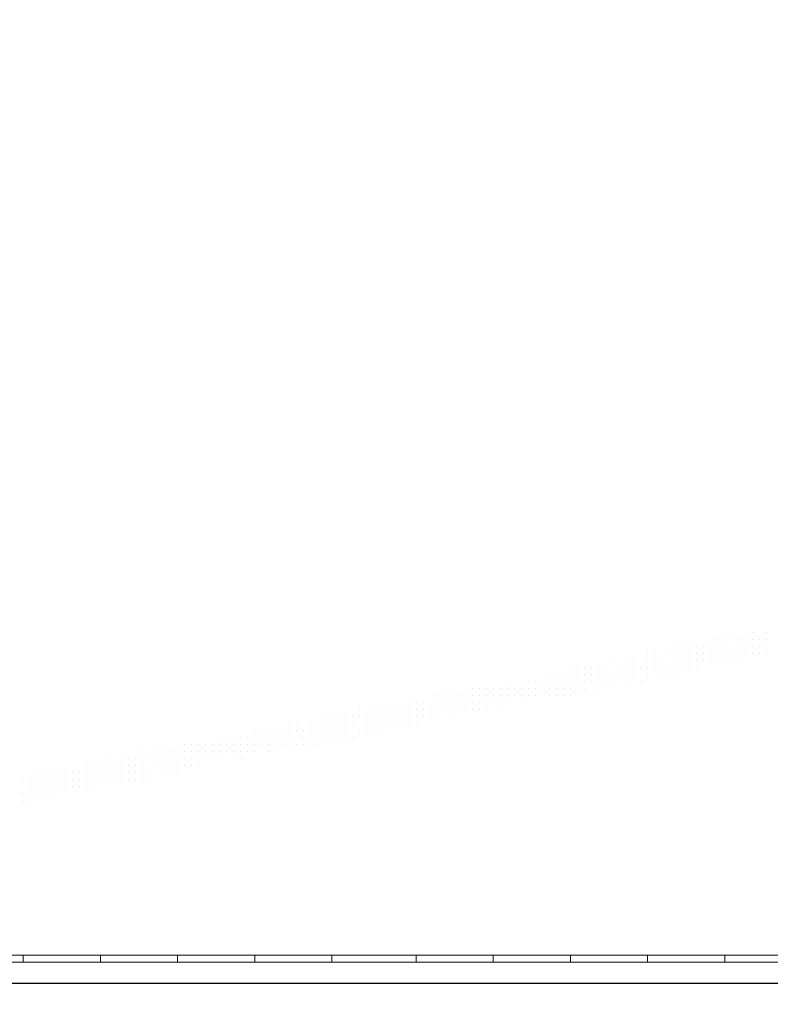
# Model space of a CAD drawing. Header units: metres. Extents: x 5.7 to 89.8, y 4 to 63.5.
# Tile 230 of 256: x 35.5 to 36.5, y 47.4 to 48.7. Entities that reach past the tile are written whole.
import ezdxf

# ---------------------------------------------------------------- set-up
doc = ezdxf.new("R2010")
doc.units = ezdxf.units.M
doc.header["$MEASUREMENT"] = 0
for name, color, linetype in [('PDF17_hatch-borshi', 7, 'Continuous'), ('PDF17_kaff', 7, 'Continuous'), ('PDF17_wall', 7, 'Continuous')]:
    doc.layers.add(name, color=color, linetype=linetype)

msp = doc.modelspace()

# ---------------------------------------------------------------- linework, layer by layer
at = {"layer": 'PDF17_hatch-borshi', "lineweight": 18}
for points in [[(36.4958, 47.8735), (36.4958, 47.8735)], [(36.5151, 47.8735), (36.5151, 47.8735)], [(36.4477, 47.8639), (36.4477, 47.8639)], [(36.4573, 47.8639), (36.4573, 47.8639)], [(36.4669, 47.8639), (36.4669, 47.8639)], [(36.4669, 47.8639), (36.4669, 47.8639)], [(36.4669, 47.8639), (36.4669, 47.8639)], [(36.4766, 47.8639), (36.4766, 47.8639)], [(36.4766, 47.8639), (36.4766, 47.8639)], [(36.4862, 47.8639), (36.4862, 47.8639)], [(36.4862, 47.8639), (36.4862, 47.8639)], [(36.4862, 47.8639), (36.4862, 47.8639)], [(36.4958, 47.8639), (36.4958, 47.8639)], [(36.4958, 47.8639), (36.4958, 47.8639)], [(36.5055, 47.8639), (36.5055, 47.8639)], [(36.5055, 47.8639), (36.5055, 47.8639)], [(36.5055, 47.8639), (36.5055, 47.8639)], [(36.5151, 47.8639), (36.5151, 47.8639)], [(36.5151, 47.8639), (36.5151, 47.8639)], [(36.3899, 47.8542), (36.3899, 47.8542)], [(36.3995, 47.8542), (36.3995, 47.8542)], [(36.4091, 47.8542), (36.4091, 47.8542)], [(36.4091, 47.8542), (36.4091, 47.8542)], [(36.4188, 47.8542), (36.4188, 47.8542)], [(36.4188, 47.8542), (36.4188, 47.8542)], [(36.4284, 47.8542), (36.4284, 47.8542)], [(36.4284, 47.8542), (36.4284, 47.8542)], [(36.438, 47.8542), (36.438, 47.8542)], [(36.438, 47.8542), (36.438, 47.8542)], [(36.4477, 47.8542), (36.4477, 47.8542)], [(36.4573, 47.8542), (36.4573, 47.8542)], [(36.4573, 47.8542), (36.4573, 47.8542)], [(36.4573, 47.8542), (36.4573, 47.8542)], [(36.4573, 47.8542), (36.4573, 47.8542)], [(36.4766, 47.8542), (36.4766, 47.8542)], [(36.4862, 47.8542), (36.4862, 47.8542)], [(36.4862, 47.8542), (36.4862, 47.8542)], [(36.4958, 47.8542), (36.4958, 47.8542)], [(36.4958, 47.8542), (36.4958, 47.8542)], [(36.5055, 47.8542), (36.5055, 47.8542)], [(36.5151, 47.8542), (36.5151, 47.8542)], [(36.5151, 47.8542), (36.5151, 47.8542)], [(36.3032, 47.835), (36.3032, 47.835)], [(36.3032, 47.835), (36.3032, 47.835)], [(36.3225, 47.835), (36.3225, 47.835)], [(36.3225, 47.835), (36.3225, 47.835)], [(36.3321, 47.835), (36.3321, 47.835)], [(36.3321, 47.835), (36.3321, 47.835)], [(36.3514, 47.8446), (36.3514, 47.8446)], [(36.3514, 47.8446), (36.3514, 47.8446)], [(36.3514, 47.835), (36.3514, 47.835)], [(36.3514, 47.835), (36.3514, 47.835)], [(36.361, 47.8446), (36.361, 47.8446)], [(36.361, 47.8446), (36.361, 47.8446)], [(36.361, 47.835), (36.361, 47.835)], [(36.3706, 47.835), (36.3706, 47.835)], [(36.3706, 47.835), (36.3706, 47.835)], [(36.3803, 47.8446), (36.3803, 47.8446)], [(36.3803, 47.8446), (36.3803, 47.8446)], [(36.3803, 47.8446), (36.3803, 47.8446)], [(36.3803, 47.8446), (36.3803, 47.8446)], [(36.3899, 47.8446), (36.3899, 47.8446)], [(36.3899, 47.8446), (36.3899, 47.8446)], [(36.3899, 47.835), (36.3899, 47.835)], [(36.3899, 47.835), (36.3899, 47.835)], [(36.3899, 47.835), (36.3899, 47.835)], [(36.3899, 47.835), (36.3899, 47.835)], [(36.3995, 47.8446), (36.3995, 47.8446)], [(36.3995, 47.8446), (36.3995, 47.8446)], [(36.3995, 47.835), (36.3995, 47.835)], [(36.4091, 47.8446), (36.4091, 47.8446)], [(36.4091, 47.8446), (36.4091, 47.8446)], [(36.4091, 47.8446), (36.4091, 47.8446)], [(36.4091, 47.835), (36.4091, 47.835)], [(36.4091, 47.835), (36.4091, 47.835)], [(36.4188, 47.8446), (36.4188, 47.8446)], [(36.4188, 47.835), (36.4188, 47.835)], [(36.4188, 47.835), (36.4188, 47.835)], [(36.4188, 47.835), (36.4188, 47.835)], [(36.4284, 47.8446), (36.4284, 47.8446)], [(36.4284, 47.8446), (36.4284, 47.8446)], [(36.4284, 47.835), (36.4284, 47.835)], [(36.4284, 47.835), (36.4284, 47.835)], [(36.4284, 47.835), (36.4284, 47.835)], [(36.438, 47.8446), (36.438, 47.8446)], [(36.438, 47.8446), (36.438, 47.8446)], [(36.438, 47.835), (36.438, 47.835)], [(36.438, 47.835), (36.438, 47.835)], [(36.4477, 47.8446), (36.4477, 47.8446)], [(36.4477, 47.8446), (36.4477, 47.8446)], [(36.4477, 47.835), (36.4477, 47.835)], [(36.4477, 47.835), (36.4477, 47.835)], [(36.4477, 47.835), (36.4477, 47.835)], [(36.4573, 47.8446), (36.4573, 47.8446)], [(36.4573, 47.8446), (36.4573, 47.8446)], [(36.4573, 47.835), (36.4573, 47.835)], [(36.4573, 47.835), (36.4573, 47.835)], [(36.4669, 47.8446), (36.4669, 47.8446)], [(36.4669, 47.8446), (36.4669, 47.8446)], [(36.4669, 47.8446), (36.4669, 47.8446)], [(36.4669, 47.835), (36.4669, 47.835)], [(36.4669, 47.835), (36.4669, 47.835)], [(36.4766, 47.8446), (36.4766, 47.8446)], [(36.4766, 47.8446), (36.4766, 47.8446)], [(36.4766, 47.8446), (36.4766, 47.8446)], [(36.4766, 47.835), (36.4766, 47.835)], [(36.4862, 47.8446), (36.4862, 47.8446)], [(36.4862, 47.8446), (36.4862, 47.8446)], [(36.4958, 47.8446), (36.4958, 47.8446)], [(36.4958, 47.8446), (36.4958, 47.8446)], [(36.4958, 47.8446), (36.4958, 47.8446)], [(36.4958, 47.8446), (36.4958, 47.8446)], [(36.5055, 47.8446), (36.5055, 47.8446)], [(36.5055, 47.8446), (36.5055, 47.8446)], [(36.5151, 47.8446), (36.5151, 47.8446)], [(36.2454, 47.8253), (36.2454, 47.8253)], [(36.255, 47.8253), (36.255, 47.8253)], [(36.255, 47.8253), (36.255, 47.8253)], [(36.2647, 47.8253), (36.2647, 47.8253)], [(36.2743, 47.8253), (36.2743, 47.8253)], [(36.2743, 47.8253), (36.2743, 47.8253)], [(36.2743, 47.8253), (36.2743, 47.8253)], [(36.2839, 47.8253), (36.2839, 47.8253)], [(36.2936, 47.8253), (36.2936, 47.8253)], [(36.2936, 47.8253), (36.2936, 47.8253)], [(36.3128, 47.8253), (36.3128, 47.8253)], [(36.3128, 47.8253), (36.3128, 47.8253)], [(36.3128, 47.8253), (36.3128, 47.8253)], [(36.3225, 47.8253), (36.3225, 47.8253)], [(36.3225, 47.8253), (36.3225, 47.8253)], [(36.3321, 47.8253), (36.3321, 47.8253)], [(36.3321, 47.8253), (36.3321, 47.8253)], [(36.3417, 47.8253), (36.3417, 47.8253)], [(36.3417, 47.8253), (36.3417, 47.8253)], [(36.3417, 47.8253), (36.3417, 47.8253)], [(36.3514, 47.8253), (36.3514, 47.8253)], [(36.361, 47.8253), (36.361, 47.8253)], [(36.361, 47.8253), (36.361, 47.8253)], [(36.361, 47.8253), (36.361, 47.8253)], [(36.3706, 47.8253), (36.3706, 47.8253)], [(36.3706, 47.8253), (36.3706, 47.8253)], [(36.3803, 47.8253), (36.3803, 47.8253)], [(36.3803, 47.8253), (36.3803, 47.8253)], [(36.3899, 47.8253), (36.3899, 47.8253)], [(36.3899, 47.8253), (36.3899, 47.8253)], [(36.3995, 47.8253), (36.3995, 47.8253)], [(36.3995, 47.8253), (36.3995, 47.8253)], [(36.4091, 47.8253), (36.4091, 47.8253)], [(36.4188, 47.8253), (36.4188, 47.8253)], [(36.1587, 47.8061), (36.1587, 47.8061)], [(36.1587, 47.8061), (36.1587, 47.8061)], [(36.178, 47.8061), (36.178, 47.8061)], [(36.178, 47.8061), (36.178, 47.8061)], [(36.178, 47.8061), (36.178, 47.8061)], [(36.178, 47.8061), (36.178, 47.8061)], [(36.1876, 47.8061), (36.1876, 47.8061)], [(36.1876, 47.8061), (36.1876, 47.8061)], [(36.1973, 47.8061), (36.1973, 47.8061)], [(36.1973, 47.8061), (36.1973, 47.8061)], [(36.2069, 47.8061), (36.2069, 47.8061)], [(36.2069, 47.8061), (36.2069, 47.8061)], [(36.2069, 47.8061), (36.2069, 47.8061)], [(36.2069, 47.8061), (36.2069, 47.8061)], [(36.2165, 47.8157), (36.2165, 47.8157)], [(36.2165, 47.8061), (36.2165, 47.8061)], [(36.2165, 47.8061), (36.2165, 47.8061)], [(36.2165, 47.8061), (36.2165, 47.8061)], [(36.2262, 47.8157), (36.2262, 47.8157)], [(36.2262, 47.8061), (36.2262, 47.8061)], [(36.2262, 47.8061), (36.2262, 47.8061)], [(36.2262, 47.8061), (36.2262, 47.8061)], [(36.2358, 47.8157), (36.2358, 47.8157)], [(36.2358, 47.8157), (36.2358, 47.8157)], [(36.2358, 47.8061), (36.2358, 47.8061)], [(36.2358, 47.8061), (36.2358, 47.8061)], [(36.2454, 47.8157), (36.2454, 47.8157)], [(36.2454, 47.8157), (36.2454, 47.8157)], [(36.2454, 47.8061), (36.2454, 47.8061)], [(36.2454, 47.8061), (36.2454, 47.8061)], [(36.255, 47.8157), (36.255, 47.8157)], [(36.255, 47.8157), (36.255, 47.8157)], [(36.255, 47.8157), (36.255, 47.8157)], [(36.255, 47.8061), (36.255, 47.8061)], [(36.255, 47.8061), (36.255, 47.8061)], [(36.2647, 47.8157), (36.2647, 47.8157)], [(36.2647, 47.8157), (36.2647, 47.8157)], [(36.2647, 47.8157), (36.2647, 47.8157)], [(36.2647, 47.8061), (36.2647, 47.8061)], [(36.2743, 47.8157), (36.2743, 47.8157)], [(36.2743, 47.8061), (36.2743, 47.8061)], [(36.2743, 47.8061), (36.2743, 47.8061)], [(36.2743, 47.8061), (36.2743, 47.8061)], [(36.2839, 47.8157), (36.2839, 47.8157)], [(36.2839, 47.8157), (36.2839, 47.8157)], [(36.2839, 47.8157), (36.2839, 47.8157)], [(36.2839, 47.8157), (36.2839, 47.8157)], [(36.2839, 47.8061), (36.2839, 47.8061)], [(36.2936, 47.8157), (36.2936, 47.8157)], [(36.2936, 47.8157), (36.2936, 47.8157)], [(36.2936, 47.8061), (36.2936, 47.8061)], [(36.2936, 47.8061), (36.2936, 47.8061)], [(36.3032, 47.8157), (36.3032, 47.8157)], [(36.3032, 47.8157), (36.3032, 47.8157)], [(36.3032, 47.8061), (36.3032, 47.8061)], [(36.3032, 47.8061), (36.3032, 47.8061)], [(36.3032, 47.8061), (36.3032, 47.8061)], [(36.3128, 47.8157), (36.3128, 47.8157)], [(36.3128, 47.8157), (36.3128, 47.8157)], [(36.3225, 47.8157), (36.3225, 47.8157)], [(36.3225, 47.8061), (36.3225, 47.8061)], [(36.3225, 47.8061), (36.3225, 47.8061)], [(36.3321, 47.8157), (36.3321, 47.8157)], [(36.3321, 47.8157), (36.3321, 47.8157)], [(36.3417, 47.8061), (36.3417, 47.8061)], [(36.3514, 47.8157), (36.3514, 47.8157)], [(36.3514, 47.8157), (36.3514, 47.8157)], [(36.3514, 47.8157), (36.3514, 47.8157)], [(36.3706, 47.8157), (36.3706, 47.8157)], [(36.3803, 47.8157), (36.3803, 47.8157)], [(36.3899, 47.8157), (36.3899, 47.8157)], [(36.1009, 47.7964), (36.1009, 47.7964)], [(36.1009, 47.7964), (36.1009, 47.7964)], [(36.1106, 47.7964), (36.1106, 47.7964)], [(36.1106, 47.7964), (36.1106, 47.7964)], [(36.1202, 47.7964), (36.1202, 47.7964)], [(36.1202, 47.7964), (36.1202, 47.7964)], [(36.1202, 47.7964), (36.1202, 47.7964)], [(36.1298, 47.7964), (36.1298, 47.7964)], [(36.1395, 47.7964), (36.1395, 47.7964)], [(36.1395, 47.7964), (36.1395, 47.7964)], [(36.1395, 47.7964), (36.1395, 47.7964)], [(36.1491, 47.7964), (36.1491, 47.7964)], [(36.1491, 47.7964), (36.1491, 47.7964)], [(36.1491, 47.7964), (36.1491, 47.7964)], [(36.1587, 47.7964), (36.1587, 47.7964)], [(36.1587, 47.7964), (36.1587, 47.7964)], [(36.1684, 47.7964), (36.1684, 47.7964)], [(36.1684, 47.7964), (36.1684, 47.7964)], [(36.1684, 47.7964), (36.1684, 47.7964)], [(36.1684, 47.7964), (36.1684, 47.7964)], [(36.178, 47.7964), (36.178, 47.7964)], [(36.1876, 47.7964), (36.1876, 47.7964)], [(36.1876, 47.7964), (36.1876, 47.7964)], [(36.1973, 47.7964), (36.1973, 47.7964)], [(36.1973, 47.7964), (36.1973, 47.7964)], [(36.1973, 47.7964), (36.1973, 47.7964)], [(36.2165, 47.7964), (36.2165, 47.7964)], [(36.2165, 47.7964), (36.2165, 47.7964)], [(36.2165, 47.7964), (36.2165, 47.7964)], [(36.2262, 47.7964), (36.2262, 47.7964)], [(36.2358, 47.7964), (36.2358, 47.7964)], [(36.2454, 47.7964), (36.2454, 47.7964)], [(36.2454, 47.7964), (36.2454, 47.7964)], [(36.255, 47.7964), (36.255, 47.7964)], [(36.255, 47.7964), (36.255, 47.7964)], [(36.255, 47.7964), (36.255, 47.7964)], [(36.2647, 47.7964), (36.2647, 47.7964)], [(36.2647, 47.7964), (36.2647, 47.7964)], [(36.2839, 47.7964), (36.2839, 47.7964)], [(36.0624, 47.7868), (36.0624, 47.7868)], [(36.0721, 47.7868), (36.0721, 47.7868)], [(36.0721, 47.7868), (36.0721, 47.7868)], [(36.0721, 47.7868), (36.0721, 47.7868)], [(36.0817, 47.7868), (36.0817, 47.7868)], [(36.0817, 47.7868), (36.0817, 47.7868)], [(36.0913, 47.7868), (36.0913, 47.7868)], [(36.0913, 47.7868), (36.0913, 47.7868)], [(36.0913, 47.7868), (36.0913, 47.7868)], [(36.1106, 47.7868), (36.1106, 47.7868)], [(36.1106, 47.7868), (36.1106, 47.7868)], [(36.1202, 47.7868), (36.1202, 47.7868)], [(36.1298, 47.7868), (36.1298, 47.7868)], [(36.1395, 47.7868), (36.1395, 47.7868)], [(36.1395, 47.7868), (36.1395, 47.7868)], [(36.1491, 47.7868), (36.1491, 47.7868)], [(36.1491, 47.7868), (36.1491, 47.7868)], [(36.1587, 47.7868), (36.1587, 47.7868)], [(36.1684, 47.7868), (36.1684, 47.7868)], [(36.1684, 47.7868), (36.1684, 47.7868)], [(36.178, 47.7868), (36.178, 47.7868)], [(36.178, 47.7868), (36.178, 47.7868)], [(36.1876, 47.7868), (36.1876, 47.7868)], [(36.1876, 47.7868), (36.1876, 47.7868)], [(36.1876, 47.7868), (36.1876, 47.7868)], [(36.1973, 47.7868), (36.1973, 47.7868)], [(36.2069, 47.7868), (36.2069, 47.7868)], [(36.2069, 47.7868), (36.2069, 47.7868)], [(36.2069, 47.7868), (36.2069, 47.7868)], [(36.2069, 47.7868), (36.2069, 47.7868)], [(36.2165, 47.7868), (36.2165, 47.7868)], [(36.2165, 47.7868), (36.2165, 47.7868)], [(36.2262, 47.7868), (36.2262, 47.7868)], [(36.2262, 47.7868), (36.2262, 47.7868)], [(36.2358, 47.7868), (36.2358, 47.7868)], [(36.2454, 47.7868), (36.2454, 47.7868)], [(35.9565, 47.7675), (35.9565, 47.7675)], [(35.9757, 47.7675), (35.9757, 47.7675)], [(35.9854, 47.7675), (35.9854, 47.7675)], [(35.9854, 47.7675), (35.9854, 47.7675)], [(35.995, 47.7675), (35.995, 47.7675)], [(36.0046, 47.7675), (36.0046, 47.7675)], [(36.0143, 47.7675), (36.0143, 47.7675)], [(36.0143, 47.7675), (36.0143, 47.7675)], [(36.0239, 47.7772), (36.0239, 47.7772)], [(36.0239, 47.7675), (36.0239, 47.7675)], [(36.0335, 47.7772), (36.0335, 47.7772)], [(36.0335, 47.7772), (36.0335, 47.7772)], [(36.0335, 47.7675), (36.0335, 47.7675)], [(36.0335, 47.7675), (36.0335, 47.7675)], [(36.0335, 47.7675), (36.0335, 47.7675)], [(36.0432, 47.7772), (36.0432, 47.7772)], [(36.0432, 47.7772), (36.0432, 47.7772)], [(36.0432, 47.7675), (36.0432, 47.7675)], [(36.0432, 47.7675), (36.0432, 47.7675)], [(36.0528, 47.7675), (36.0528, 47.7675)], [(36.0528, 47.7675), (36.0528, 47.7675)], [(36.0528, 47.7675), (36.0528, 47.7675)], [(36.0624, 47.7772), (36.0624, 47.7772)], [(36.0624, 47.7772), (36.0624, 47.7772)], [(36.0624, 47.7772), (36.0624, 47.7772)], [(36.0624, 47.7675), (36.0624, 47.7675)], [(36.0624, 47.7675), (36.0624, 47.7675)], [(36.0721, 47.7772), (36.0721, 47.7772)], [(36.0721, 47.7675), (36.0721, 47.7675)], [(36.0721, 47.7675), (36.0721, 47.7675)], [(36.0721, 47.7675), (36.0721, 47.7675)], [(36.0721, 47.7675), (36.0721, 47.7675)], [(36.0817, 47.7772), (36.0817, 47.7772)], [(36.0817, 47.7772), (36.0817, 47.7772)], [(36.0817, 47.7675), (36.0817, 47.7675)], [(36.0817, 47.7675), (36.0817, 47.7675)], [(36.0817, 47.7675), (36.0817, 47.7675)], [(36.0913, 47.7772), (36.0913, 47.7772)], [(36.0913, 47.7675), (36.0913, 47.7675)], [(36.0913, 47.7675), (36.0913, 47.7675)], [(36.1009, 47.7772), (36.1009, 47.7772)], [(36.1009, 47.7772), (36.1009, 47.7772)], [(36.1009, 47.7772), (36.1009, 47.7772)], [(36.1009, 47.7675), (36.1009, 47.7675)], [(36.1009, 47.7675), (36.1009, 47.7675)], [(36.1009, 47.7675), (36.1009, 47.7675)], [(36.1106, 47.7772), (36.1106, 47.7772)], [(36.1106, 47.7772), (36.1106, 47.7772)], [(36.1106, 47.7675), (36.1106, 47.7675)], [(36.1202, 47.7772), (36.1202, 47.7772)], [(36.1202, 47.7772), (36.1202, 47.7772)], [(36.1202, 47.7772), (36.1202, 47.7772)], [(36.1202, 47.7675), (36.1202, 47.7675)], [(36.1298, 47.7772), (36.1298, 47.7772)], [(36.1298, 47.7772), (36.1298, 47.7772)], [(36.1298, 47.7772), (36.1298, 47.7772)], [(36.1298, 47.7675), (36.1298, 47.7675)], [(36.1395, 47.7772), (36.1395, 47.7772)], [(36.1395, 47.7772), (36.1395, 47.7772)], [(36.1491, 47.7772), (36.1491, 47.7772)], [(36.1491, 47.7772), (36.1491, 47.7772)], [(36.1491, 47.7675), (36.1491, 47.7675)], [(36.1587, 47.7772), (36.1587, 47.7772)], [(36.1587, 47.7772), (36.1587, 47.7772)], [(36.1587, 47.7772), (36.1587, 47.7772)], [(36.1587, 47.7772), (36.1587, 47.7772)], [(36.178, 47.7772), (36.178, 47.7772)], [(36.178, 47.7772), (36.178, 47.7772)], [(36.178, 47.7772), (36.178, 47.7772)], [(35.9083, 47.7579), (35.9083, 47.7579)], [(35.918, 47.7579), (35.918, 47.7579)], [(35.9276, 47.7579), (35.9276, 47.7579)], [(35.9372, 47.7579), (35.9372, 47.7579)], [(35.9372, 47.7579), (35.9372, 47.7579)], [(35.9468, 47.7579), (35.9468, 47.7579)], [(35.9468, 47.7579), (35.9468, 47.7579)], [(35.9565, 47.7579), (35.9565, 47.7579)], [(35.9565, 47.7579), (35.9565, 47.7579)], [(35.9661, 47.7579), (35.9661, 47.7579)], [(35.9661, 47.7579), (35.9661, 47.7579)], [(35.9661, 47.7579), (35.9661, 47.7579)], [(35.9757, 47.7579), (35.9757, 47.7579)], [(35.9757, 47.7579), (35.9757, 47.7579)], [(35.9757, 47.7579), (35.9757, 47.7579)], [(35.9854, 47.7579), (35.9854, 47.7579)], [(35.995, 47.7579), (35.995, 47.7579)], [(35.995, 47.7579), (35.995, 47.7579)], [(35.995, 47.7579), (35.995, 47.7579)], [(35.995, 47.7579), (35.995, 47.7579)], [(36.0046, 47.7579), (36.0046, 47.7579)], [(36.0046, 47.7579), (36.0046, 47.7579)], [(36.0143, 47.7579), (36.0143, 47.7579)], [(36.0143, 47.7579), (36.0143, 47.7579)], [(36.0239, 47.7579), (36.0239, 47.7579)], [(36.0239, 47.7579), (36.0239, 47.7579)], [(36.0239, 47.7579), (36.0239, 47.7579)], [(36.0239, 47.7579), (36.0239, 47.7579)], [(36.0335, 47.7579), (36.0335, 47.7579)], [(36.0335, 47.7579), (36.0335, 47.7579)], [(36.0432, 47.7579), (36.0432, 47.7579)], [(36.0432, 47.7579), (36.0432, 47.7579)], [(36.0528, 47.7579), (36.0528, 47.7579)], [(36.0528, 47.7579), (36.0528, 47.7579)], [(36.0624, 47.7579), (36.0624, 47.7579)], [(36.0624, 47.7579), (36.0624, 47.7579)], [(36.0817, 47.7579), (36.0817, 47.7579)], [(35.812, 47.7386), (35.812, 47.7386)], [(35.812, 47.7386), (35.812, 47.7386)], [(35.812, 47.7386), (35.812, 47.7386)], [(35.8216, 47.7386), (35.8216, 47.7386)], [(35.8313, 47.7386), (35.8313, 47.7386)], [(35.8313, 47.7386), (35.8313, 47.7386)], [(35.8409, 47.7386), (35.8409, 47.7386)], [(35.8409, 47.7386), (35.8409, 47.7386)], [(35.8409, 47.7386), (35.8409, 47.7386)], [(35.8505, 47.7386), (35.8505, 47.7386)], [(35.8505, 47.7386), (35.8505, 47.7386)], [(35.8602, 47.7483), (35.8602, 47.7483)], [(35.8602, 47.7386), (35.8602, 47.7386)], [(35.8602, 47.7386), (35.8602, 47.7386)], [(35.8602, 47.7386), (35.8602, 47.7386)], [(35.8698, 47.7483), (35.8698, 47.7483)], [(35.8698, 47.7386), (35.8698, 47.7386)], [(35.8698, 47.7386), (35.8698, 47.7386)], [(35.8794, 47.7386), (35.8794, 47.7386)], [(35.8794, 47.7386), (35.8794, 47.7386)], [(35.8891, 47.7483), (35.8891, 47.7483)], [(35.8891, 47.7483), (35.8891, 47.7483)], [(35.8891, 47.7483), (35.8891, 47.7483)], [(35.8891, 47.7483), (35.8891, 47.7483)], [(35.8891, 47.7386), (35.8891, 47.7386)], [(35.8891, 47.7386), (35.8891, 47.7386)], [(35.8987, 47.7483), (35.8987, 47.7483)], [(35.8987, 47.7483), (35.8987, 47.7483)], [(35.8987, 47.7386), (35.8987, 47.7386)], [(35.8987, 47.7386), (35.8987, 47.7386)], [(35.9083, 47.7483), (35.9083, 47.7483)], [(35.9083, 47.7483), (35.9083, 47.7483)], [(35.9083, 47.7386), (35.9083, 47.7386)], [(35.918, 47.7483), (35.918, 47.7483)], [(35.918, 47.7483), (35.918, 47.7483)], [(35.918, 47.7483), (35.918, 47.7483)], [(35.918, 47.7386), (35.918, 47.7386)], [(35.9276, 47.7483), (35.9276, 47.7483)], [(35.9276, 47.7483), (35.9276, 47.7483)], [(35.9276, 47.7386), (35.9276, 47.7386)], [(35.9276, 47.7386), (35.9276, 47.7386)], [(35.9372, 47.7483), (35.9372, 47.7483)], [(35.9372, 47.7483), (35.9372, 47.7483)], [(35.9372, 47.7386), (35.9372, 47.7386)], [(35.9468, 47.7483), (35.9468, 47.7483)], [(35.9468, 47.7483), (35.9468, 47.7483)], [(35.9468, 47.7483), (35.9468, 47.7483)], [(35.9468, 47.7483), (35.9468, 47.7483)], [(35.9565, 47.7386), (35.9565, 47.7386)], [(35.9565, 47.7386), (35.9565, 47.7386)], [(35.9565, 47.7386), (35.9565, 47.7386)], [(35.9565, 47.7386), (35.9565, 47.7386)], [(35.9661, 47.7483), (35.9661, 47.7483)], [(35.9661, 47.7483), (35.9661, 47.7483)], [(35.9661, 47.7386), (35.9661, 47.7386)], [(35.9661, 47.7386), (35.9661, 47.7386)], [(35.9757, 47.7483), (35.9757, 47.7483)], [(35.9757, 47.7386), (35.9757, 47.7386)], [(35.9757, 47.7386), (35.9757, 47.7386)], [(35.9854, 47.7483), (35.9854, 47.7483)], [(35.9854, 47.7483), (35.9854, 47.7483)], [(35.9854, 47.7386), (35.9854, 47.7386)], [(35.995, 47.7483), (35.995, 47.7483)], [(36.0046, 47.7483), (36.0046, 47.7483)], [(36.0046, 47.7483), (36.0046, 47.7483)], [(36.0143, 47.7483), (36.0143, 47.7483)], [(36.0239, 47.7483), (36.0239, 47.7483)], [(36.0335, 47.7483), (36.0335, 47.7483)], [(35.7639, 47.729), (35.7639, 47.729)], [(35.7639, 47.729), (35.7639, 47.729)], [(35.7735, 47.729), (35.7735, 47.729)], [(35.7831, 47.729), (35.7831, 47.729)], [(35.7831, 47.729), (35.7831, 47.729)], [(35.7831, 47.729), (35.7831, 47.729)], [(35.7927, 47.729), (35.7927, 47.729)], [(35.8024, 47.729), (35.8024, 47.729)], [(35.8024, 47.729), (35.8024, 47.729)], [(35.8024, 47.729), (35.8024, 47.729)], [(35.812, 47.729), (35.812, 47.729)], [(35.8216, 47.729), (35.8216, 47.729)], [(35.8216, 47.729), (35.8216, 47.729)], [(35.8313, 47.729), (35.8313, 47.729)], [(35.8409, 47.729), (35.8409, 47.729)], [(35.8505, 47.729), (35.8505, 47.729)], [(35.8505, 47.729), (35.8505, 47.729)], [(35.8602, 47.729), (35.8602, 47.729)], [(35.8602, 47.729), (35.8602, 47.729)], [(35.8794, 47.729), (35.8794, 47.729)], [(35.8794, 47.729), (35.8794, 47.729)], [(35.8891, 47.729), (35.8891, 47.729)], [(35.8891, 47.729), (35.8891, 47.729)], [(35.8987, 47.729), (35.8987, 47.729)], [(35.8987, 47.729), (35.8987, 47.729)], [(35.9083, 47.729), (35.9083, 47.729)], [(35.9083, 47.729), (35.9083, 47.729)], [(35.9083, 47.729), (35.9083, 47.729)], [(35.918, 47.729), (35.918, 47.729)], [(35.9276, 47.729), (35.9276, 47.729)], [(35.9276, 47.729), (35.9276, 47.729)], [(35.9276, 47.729), (35.9276, 47.729)], [(35.9372, 47.729), (35.9372, 47.729)], [(35.9468, 47.729), (35.9468, 47.729)], [(35.9468, 47.729), (35.9468, 47.729)], [(35.7157, 47.7194), (35.7157, 47.7194)], [(35.7253, 47.7194), (35.7253, 47.7194)], [(35.735, 47.7194), (35.735, 47.7194)], [(35.7446, 47.7194), (35.7446, 47.7194)], [(35.7542, 47.7194), (35.7542, 47.7194)], [(35.7542, 47.7194), (35.7542, 47.7194)], [(35.7639, 47.7194), (35.7639, 47.7194)], [(35.7639, 47.7194), (35.7639, 47.7194)], [(35.7735, 47.7194), (35.7735, 47.7194)], [(35.7735, 47.7194), (35.7735, 47.7194)], [(35.7735, 47.7194), (35.7735, 47.7194)], [(35.7831, 47.7194), (35.7831, 47.7194)], [(35.7927, 47.7194), (35.7927, 47.7194)], [(35.7927, 47.7194), (35.7927, 47.7194)], [(35.7927, 47.7194), (35.7927, 47.7194)], [(35.8024, 47.7194), (35.8024, 47.7194)], [(35.8024, 47.7194), (35.8024, 47.7194)], [(35.812, 47.7194), (35.812, 47.7194)], [(35.812, 47.7194), (35.812, 47.7194)], [(35.8216, 47.7194), (35.8216, 47.7194)], [(35.8216, 47.7194), (35.8216, 47.7194)], [(35.8216, 47.7194), (35.8216, 47.7194)], [(35.8216, 47.7194), (35.8216, 47.7194)], [(35.8313, 47.7194), (35.8313, 47.7194)], [(35.8313, 47.7194), (35.8313, 47.7194)], [(35.8313, 47.7194), (35.8313, 47.7194)], [(35.8409, 47.7194), (35.8409, 47.7194)], [(35.8409, 47.7194), (35.8409, 47.7194)], [(35.8505, 47.7194), (35.8505, 47.7194)], [(35.8602, 47.7194), (35.8602, 47.7194)], [(35.8602, 47.7194), (35.8602, 47.7194)], [(35.8602, 47.7194), (35.8602, 47.7194)], [(35.8698, 47.7194), (35.8698, 47.7194)], [(35.8698, 47.7194), (35.8698, 47.7194)], [(35.8698, 47.7194), (35.8698, 47.7194)], [(35.8794, 47.7194), (35.8794, 47.7194)], [(35.8794, 47.7194), (35.8794, 47.7194)], [(35.8891, 47.7194), (35.8891, 47.7194)], [(35.8987, 47.7194), (35.8987, 47.7194)], [(35.6098, 47.7001), (35.6098, 47.7001)], [(35.629, 47.7001), (35.629, 47.7001)], [(35.6387, 47.7001), (35.6387, 47.7001)], [(35.6483, 47.7001), (35.6483, 47.7001)], [(35.6483, 47.7001), (35.6483, 47.7001)], [(35.6579, 47.7098), (35.6579, 47.7098)], [(35.6579, 47.7001), (35.6579, 47.7001)], [(35.6675, 47.7001), (35.6675, 47.7001)], [(35.6675, 47.7001), (35.6675, 47.7001)], [(35.6675, 47.7001), (35.6675, 47.7001)], [(35.6772, 47.7098), (35.6772, 47.7098)], [(35.6772, 47.7098), (35.6772, 47.7098)], [(35.6772, 47.7001), (35.6772, 47.7001)], [(35.6772, 47.7001), (35.6772, 47.7001)], [(35.6868, 47.7098), (35.6868, 47.7098)], [(35.6868, 47.7001), (35.6868, 47.7001)], [(35.6868, 47.7001), (35.6868, 47.7001)], [(35.6868, 47.7001), (35.6868, 47.7001)], [(35.6964, 47.7098), (35.6964, 47.7098)], [(35.6964, 47.7098), (35.6964, 47.7098)], [(35.6964, 47.7001), (35.6964, 47.7001)], [(35.6964, 47.7001), (35.6964, 47.7001)], [(35.7061, 47.7098), (35.7061, 47.7098)], [(35.7061, 47.7001), (35.7061, 47.7001)], [(35.7061, 47.7001), (35.7061, 47.7001)], [(35.7061, 47.7001), (35.7061, 47.7001)], [(35.7061, 47.7001), (35.7061, 47.7001)], [(35.7157, 47.7098), (35.7157, 47.7098)], [(35.7157, 47.7098), (35.7157, 47.7098)], [(35.7157, 47.7098), (35.7157, 47.7098)], [(35.7157, 47.7001), (35.7157, 47.7001)], [(35.7253, 47.7098), (35.7253, 47.7098)], [(35.7253, 47.7098), (35.7253, 47.7098)], [(35.7253, 47.7001), (35.7253, 47.7001)], [(35.7253, 47.7001), (35.7253, 47.7001)], [(35.7253, 47.7001), (35.7253, 47.7001)], [(35.735, 47.7098), (35.735, 47.7098)], [(35.735, 47.7098), (35.735, 47.7098)], [(35.735, 47.7001), (35.735, 47.7001)], [(35.735, 47.7001), (35.735, 47.7001)], [(35.735, 47.7001), (35.735, 47.7001)], [(35.7446, 47.7098), (35.7446, 47.7098)], [(35.7446, 47.7098), (35.7446, 47.7098)], [(35.7446, 47.7098), (35.7446, 47.7098)], [(35.7446, 47.7001), (35.7446, 47.7001)], [(35.7542, 47.7098), (35.7542, 47.7098)], [(35.7542, 47.7098), (35.7542, 47.7098)], [(35.7542, 47.7098), (35.7542, 47.7098)], [(35.7542, 47.7001), (35.7542, 47.7001)], [(35.7542, 47.7001), (35.7542, 47.7001)], [(35.7639, 47.7098), (35.7639, 47.7098)], [(35.7639, 47.7098), (35.7639, 47.7098)], [(35.7639, 47.7001), (35.7639, 47.7001)], [(35.7639, 47.7001), (35.7639, 47.7001)], [(35.7735, 47.7098), (35.7735, 47.7098)], [(35.7735, 47.7098), (35.7735, 47.7098)], [(35.7831, 47.7098), (35.7831, 47.7098)], [(35.7831, 47.7098), (35.7831, 47.7098)], [(35.7831, 47.7001), (35.7831, 47.7001)], [(35.7831, 47.7001), (35.7831, 47.7001)], [(35.7831, 47.7001), (35.7831, 47.7001)], [(35.7927, 47.7098), (35.7927, 47.7098)], [(35.7927, 47.7098), (35.7927, 47.7098)], [(35.7927, 47.7098), (35.7927, 47.7098)], [(35.7927, 47.7001), (35.7927, 47.7001)], [(35.8024, 47.7098), (35.8024, 47.7098)], [(35.812, 47.7098), (35.812, 47.7098)], [(35.812, 47.7098), (35.812, 47.7098)], [(35.812, 47.7098), (35.812, 47.7098)], [(35.8313, 47.7098), (35.8313, 47.7098)], [(35.5809, 47.6905), (35.5809, 47.6905)], [(35.5809, 47.6905), (35.5809, 47.6905)], [(35.5905, 47.6905), (35.5905, 47.6905)], [(35.5905, 47.6905), (35.5905, 47.6905)], [(35.5905, 47.6905), (35.5905, 47.6905)], [(35.6001, 47.6905), (35.6001, 47.6905)], [(35.6001, 47.6905), (35.6001, 47.6905)], [(35.6098, 47.6905), (35.6098, 47.6905)], [(35.6098, 47.6905), (35.6098, 47.6905)], [(35.6194, 47.6905), (35.6194, 47.6905)], [(35.6194, 47.6905), (35.6194, 47.6905)], [(35.6194, 47.6905), (35.6194, 47.6905)], [(35.629, 47.6905), (35.629, 47.6905)], [(35.629, 47.6905), (35.629, 47.6905)], [(35.6387, 47.6905), (35.6387, 47.6905)], [(35.6387, 47.6905), (35.6387, 47.6905)], [(35.6483, 47.6905), (35.6483, 47.6905)], [(35.6483, 47.6905), (35.6483, 47.6905)], [(35.6579, 47.6905), (35.6579, 47.6905)], [(35.6579, 47.6905), (35.6579, 47.6905)], [(35.6579, 47.6905), (35.6579, 47.6905)], [(35.6772, 47.6905), (35.6772, 47.6905)], [(35.6772, 47.6905), (35.6772, 47.6905)], [(35.6772, 47.6905), (35.6772, 47.6905)], [(35.6868, 47.6905), (35.6868, 47.6905)], [(35.6964, 47.6905), (35.6964, 47.6905)], [(35.6964, 47.6905), (35.6964, 47.6905)], [(35.7061, 47.6905), (35.7061, 47.6905)], [(35.7157, 47.6905), (35.7157, 47.6905)], [(35.7157, 47.6905), (35.7157, 47.6905)], [(35.7253, 47.6905), (35.7253, 47.6905)], [(35.735, 47.6905), (35.735, 47.6905)], [(35.4942, 47.6712), (35.4942, 47.6712)], [(35.4942, 47.6712), (35.4942, 47.6712)], [(35.4942, 47.6712), (35.4942, 47.6712)], [(35.4942, 47.6712), (35.4942, 47.6712)], [(35.5038, 47.6712), (35.5038, 47.6712)], [(35.5038, 47.6712), (35.5038, 47.6712)], [(35.5134, 47.6809), (35.5134, 47.6809)], [(35.5134, 47.6712), (35.5134, 47.6712)], [(35.5134, 47.6712), (35.5134, 47.6712)], [(35.5231, 47.6809), (35.5231, 47.6809)], [(35.5231, 47.6809), (35.5231, 47.6809)], [(35.5231, 47.6712), (35.5231, 47.6712)], [(35.5231, 47.6712), (35.5231, 47.6712)], [(35.5231, 47.6712), (35.5231, 47.6712)], [(35.5327, 47.6809), (35.5327, 47.6809)], [(35.5327, 47.6809), (35.5327, 47.6809)], [(35.5327, 47.6712), (35.5327, 47.6712)], [(35.5423, 47.6809), (35.5423, 47.6809)], [(35.5423, 47.6809), (35.5423, 47.6809)], [(35.5423, 47.6712), (35.5423, 47.6712)], [(35.5423, 47.6712), (35.5423, 47.6712)], [(35.552, 47.6809), (35.552, 47.6809)], [(35.552, 47.6809), (35.552, 47.6809)], [(35.552, 47.6809), (35.552, 47.6809)], [(35.552, 47.6712), (35.552, 47.6712)], [(35.552, 47.6712), (35.552, 47.6712)], [(35.5616, 47.6809), (35.5616, 47.6809)], [(35.5616, 47.6712), (35.5616, 47.6712)], [(35.5616, 47.6712), (35.5616, 47.6712)], [(35.5712, 47.6809), (35.5712, 47.6809)], [(35.5712, 47.6809), (35.5712, 47.6809)], [(35.5712, 47.6809), (35.5712, 47.6809)], [(35.5712, 47.6809), (35.5712, 47.6809)], [(35.5712, 47.6712), (35.5712, 47.6712)], [(35.5712, 47.6712), (35.5712, 47.6712)], [(35.5809, 47.6809), (35.5809, 47.6809)], [(35.5809, 47.6809), (35.5809, 47.6809)], [(35.5809, 47.6712), (35.5809, 47.6712)], [(35.5809, 47.6712), (35.5809, 47.6712)], [(35.5905, 47.6809), (35.5905, 47.6809)], [(35.5905, 47.6712), (35.5905, 47.6712)], [(35.5905, 47.6712), (35.5905, 47.6712)], [(35.6001, 47.6809), (35.6001, 47.6809)], [(35.6001, 47.6809), (35.6001, 47.6809)], [(35.6001, 47.6712), (35.6001, 47.6712)], [(35.6001, 47.6712), (35.6001, 47.6712)], [(35.6098, 47.6809), (35.6098, 47.6809)], [(35.6098, 47.6809), (35.6098, 47.6809)], [(35.6098, 47.6712), (35.6098, 47.6712)], [(35.6098, 47.6712), (35.6098, 47.6712)], [(35.6098, 47.6712), (35.6098, 47.6712)], [(35.6098, 47.6712), (35.6098, 47.6712)], [(35.6194, 47.6809), (35.6194, 47.6809)], [(35.6194, 47.6809), (35.6194, 47.6809)], [(35.6194, 47.6712), (35.6194, 47.6712)], [(35.6194, 47.6712), (35.6194, 47.6712)], [(35.6194, 47.6712), (35.6194, 47.6712)], [(35.629, 47.6809), (35.629, 47.6809)], [(35.629, 47.6809), (35.629, 47.6809)], [(35.629, 47.6712), (35.629, 47.6712)], [(35.6387, 47.6809), (35.6387, 47.6809)], [(35.6387, 47.6809), (35.6387, 47.6809)], [(35.6387, 47.6712), (35.6387, 47.6712)], [(35.6387, 47.6712), (35.6387, 47.6712)], [(35.6387, 47.6712), (35.6387, 47.6712)], [(35.6483, 47.6809), (35.6483, 47.6809)], [(35.6483, 47.6809), (35.6483, 47.6809)], [(35.6483, 47.6712), (35.6483, 47.6712)], [(35.6579, 47.6809), (35.6579, 47.6809)], [(35.6579, 47.6809), (35.6579, 47.6809)], [(35.6579, 47.6712), (35.6579, 47.6712)], [(35.6675, 47.6809), (35.6675, 47.6809)], [(35.6675, 47.6809), (35.6675, 47.6809)], [(35.6675, 47.6809), (35.6675, 47.6809)], [(35.6675, 47.6712), (35.6675, 47.6712)], [(35.6868, 47.6809), (35.6868, 47.6809)], [(35.6868, 47.6809), (35.6868, 47.6809)], [(35.6964, 47.6809), (35.6964, 47.6809)], [(35.7061, 47.6809), (35.7061, 47.6809)], [(35.5038, 47.6616), (35.5038, 47.6616)], [(35.5038, 47.6616), (35.5038, 47.6616)], [(35.5134, 47.6616), (35.5134, 47.6616)], [(35.5134, 47.6616), (35.5134, 47.6616)], [(35.5231, 47.6616), (35.5231, 47.6616)], [(35.5231, 47.6616), (35.5231, 47.6616)], [(35.5327, 47.6616), (35.5327, 47.6616)], [(35.5327, 47.6616), (35.5327, 47.6616)], [(35.5327, 47.6616), (35.5327, 47.6616)], [(35.5423, 47.6616), (35.5423, 47.6616)], [(35.5423, 47.6616), (35.5423, 47.6616)], [(35.5423, 47.6616), (35.5423, 47.6616)], [(35.552, 47.6616), (35.552, 47.6616)], [(35.5616, 47.6616), (35.5616, 47.6616)], [(35.5616, 47.6616), (35.5616, 47.6616)], [(35.5616, 47.6616), (35.5616, 47.6616)], [(35.5616, 47.6616), (35.5616, 47.6616)], [(35.5712, 47.6616), (35.5712, 47.6616)], [(35.5712, 47.6616), (35.5712, 47.6616)], [(35.5809, 47.6616), (35.5809, 47.6616)], [(35.5809, 47.6616), (35.5809, 47.6616)], [(35.5809, 47.6616), (35.5809, 47.6616)], [(35.5905, 47.6616), (35.5905, 47.6616)], [(35.5905, 47.6616), (35.5905, 47.6616)], [(35.4942, 47.652), (35.4942, 47.652)], [(35.4942, 47.652), (35.4942, 47.652)], [(35.5038, 47.652), (35.5038, 47.652)], [(35.5038, 47.652), (35.5038, 47.652)], [(35.5134, 47.652), (35.5134, 47.652)], [(35.5134, 47.652), (35.5134, 47.652)], [(35.5134, 47.652), (35.5134, 47.652)], [(35.5231, 47.652), (35.5231, 47.652)], [(35.5327, 47.652), (35.5327, 47.652)], [(35.5327, 47.652), (35.5327, 47.652)], [(35.4942, 47.6423), (35.4942, 47.6423)], [(35.4942, 47.6423), (35.4942, 47.6423)], [(35.5038, 47.6423), (35.5038, 47.6423)]]:
    msp.add_lwpolyline(points, dxfattribs=at)
at = {"layer": 'PDF17_kaff', "lineweight": 20}
for points in [[(57.7711, 48.7307), (47.1287, 48.7307), (42.9198, 48.2587), (38.7399, 47.4304), (32.8552, 47.4304), (32.7974, 47.3823)], [(57.7711, 48.7114), (47.1287, 48.7114), (42.9295, 48.2395), (38.7399, 47.4208), (32.8649, 47.4208), (32.7974, 47.363)], [(35.4942, 47.4208), (35.4942, 47.4304)], [(35.6001, 47.4208), (35.6001, 47.4304)], [(35.7061, 47.4208), (35.7061, 47.4304)], [(35.812, 47.4208), (35.812, 47.4304)], [(35.918, 47.4208), (35.918, 47.4304)], [(36.0335, 47.4208), (36.0335, 47.4304)], [(36.1395, 47.4208), (36.1395, 47.4304)], [(36.2454, 47.4208), (36.2454, 47.4304)], [(36.3514, 47.4208), (36.3514, 47.4304)], [(36.4573, 47.4208), (36.4573, 47.4304)]]:
    msp.add_lwpolyline(points, dxfattribs=at)
at = {"layer": 'PDF17_wall', "lineweight": 25}
msp.add_lwpolyline([(32.8263, 47.3919), (38.7399, 47.3919), (42.9295, 48.2106), (47.1287, 48.6825), (57.8867, 48.6825), (57.8867, 49.7516), (58.2142, 49.7516), (58.2142, 48.6825), (58.5416, 48.6825), (58.5416, 48.3647)], dxfattribs=at)

doc.saveas('drawing.dxf')
